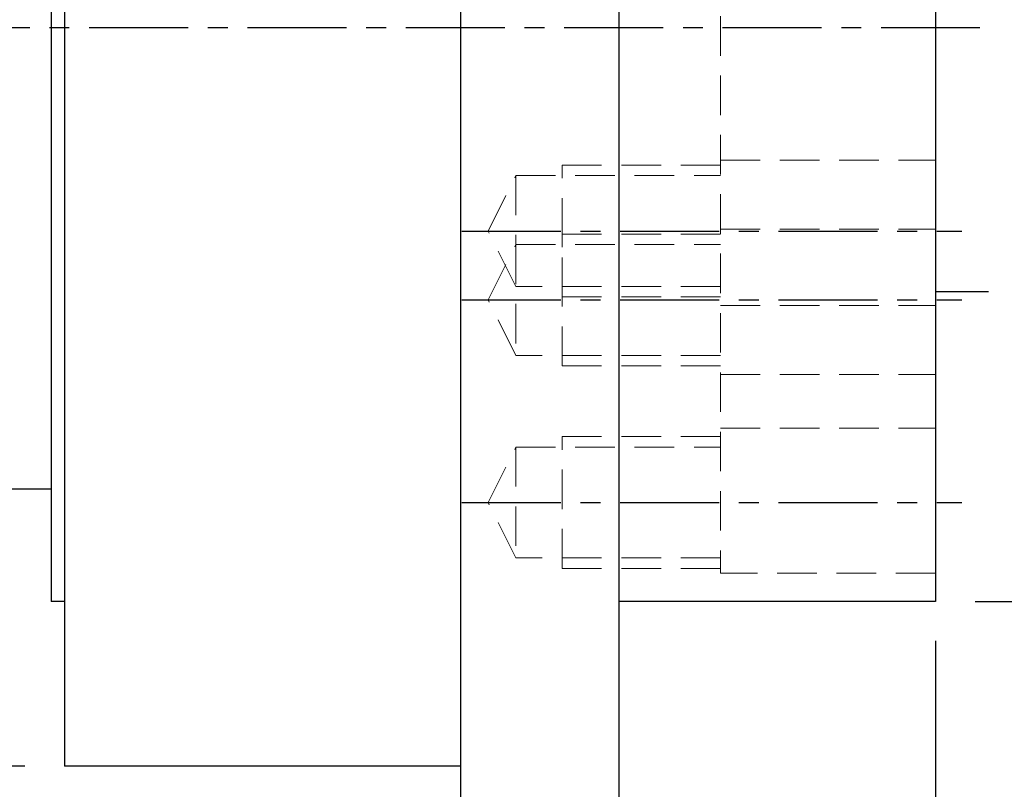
# Model space of a CAD drawing. Header units: millimetres. Extents: x -51 to 427, y -66 to 81.
# Tile 53 of 105: x 250 to 288, y -29 to 0. Entities that reach past the tile are written whole.
import ezdxf

# ---------------------------------------------------------------- set-up
doc = ezdxf.new("R2010")
doc.units = ezdxf.units.MM
doc.linetypes.add('CENTER', pattern=[2, 1.25, -0.25, 0.25, -0.25])
doc.linetypes.add('DASHED', pattern=[0.75, 0.5, -0.25])
for name, color, linetype in [('CL', 1, 'CENTER'), ('DIM', 4, 'Continuous'), ('HID', 2, 'DASHED'), ('OUT', 3, 'Continuous')]:
    doc.layers.add(name, color=color, linetype=linetype)
doc.styles.add('DIM-7', font='SIMPLEX.shx', dxfattribs={"width": 0.7, "bigfont": 'chineset.shx'})
doc.dimstyles.new('CNS', dxfattribs={"dimtxt": 3.5, "dimasz": 2.5, "dimexe": 1, "dimexo": 1.5, "dimgap": 0.09, "dimtad": 0, "dimdsep": 46, "dimtxsty": 'DIM-7', "dimcen": 0.09, "dimclrd": 1, "dimclre": 1, "dimclrt": 4, "dimadec": 0, "dimazin": 0, "dimtfac": 1, "dimtix": 1, "dimtmove": 2, "dimatfit": 3, "dimfxl": 1, "dimtvp": 0.971429, "dimtolj": 1, "dimarcsym": 0})

# ---------------------------------------------------------------- blocks, each defined once
blk = doc.blocks.new('*D17')
at = {"layer": 'DEFPOINTS', "color": 0}
for p in [(285, 21.75), (298.642, 21.75), (285, -21.75)]:
    blk.add_point(p, dxfattribs=at)
at = {"layer": 'DIM', "color": 7, "lineweight": -2}
for p, q in [((286.5, 21.75), (299.642, 21.75)), ((298.642, -19.25), (298.642, 19.25)), ((286.5, -21.75), (299.642, -21.75))]:
    blk.add_line(p, q, dxfattribs=at)
at = {"layer": 'DIM', "color": 7}
for points in [[(298.226, 19.25), (299.059, 19.25), (298.642, 21.75)], [(298.226, -19.25), (299.059, -19.25), (298.642, -21.75)]]:
    blk.add_solid(points, dxfattribs=at)
at = {"layer": 'DIM', "color": 7, "insert": (293.882, 0), "char_height": 3.5, "attachment_point": 5, "rotation": 90, "style": 'DIM-7'}
blk.add_mtext('\\A1;%%C43.5{\\H2.100000;\\S 0^ -0.025;}', dxfattribs=at)
blk = doc.blocks.new('*D18')
at = {"layer": 'DEFPOINTS', "color": 0}
for p in [(273, 35.998), (309.62, 35.998), (273, -35.998)]:
    blk.add_point(p, dxfattribs=at)
at = {"layer": 'DIM', "color": 7, "lineweight": -2}
for p, q in [((274.5, 35.998), (310.62, 35.998)), ((309.62, -33.498), (309.62, 33.498)), ((274.5, -35.998), (310.62, -35.998))]:
    blk.add_line(p, q, dxfattribs=at)
at = {"layer": 'DIM', "color": 7}
for points in [[(309.203, 33.498), (310.037, 33.498), (309.62, 35.998)], [(309.203, -33.498), (310.037, -33.498), (309.62, -35.998)]]:
    blk.add_solid(points, dxfattribs=at)
at = {"layer": 'DIM', "color": 7, "insert": (306.22, 0), "char_height": 3.5, "attachment_point": 5, "rotation": 90, "style": 'DIM-7'}
blk.add_mtext('\\A1;%%C72', dxfattribs=at)
blk = doc.blocks.new('*D20')
at = {"layer": 'DEFPOINTS', "color": 0}
for p in [(285, -21.75), (273, -35.998), (285, -46.06)]:
    blk.add_point(p, dxfattribs=at)
at = {"layer": 'DIM', "color": 7, "lineweight": -2}
for p, q in [((285, -23.25), (285, -47.06)), ((273, -37.498), (273, -47.06)), ((275.5, -46.06), (282.5, -46.06))]:
    blk.add_line(p, q, dxfattribs=at)
at = {"layer": 'DIM', "color": 7}
for points in [[(275.5, -45.643), (275.5, -46.477), (273, -46.06)], [(282.5, -45.643), (282.5, -46.477), (285, -46.06)]]:
    blk.add_solid(points, dxfattribs=at)
at = {"layer": 'DIM', "color": 7, "insert": (279, -42.66), "char_height": 3.5, "attachment_point": 5, "style": 'DIM-7'}
blk.add_mtext('\\A1;12', dxfattribs=at)
blk = doc.blocks.new('*D21')
at = {"layer": 'DEFPOINTS', "color": 0}
for p in [(252, -27.998), (267, -35.998), (267, -46.06)]:
    blk.add_point(p, dxfattribs=at)
at = {"layer": 'DIM', "color": 7, "lineweight": -2}
for p, q in [((252, -29.498), (252, -47.06)), ((267, -37.498), (267, -47.06)), ((254.5, -46.06), (264.5, -46.06))]:
    blk.add_line(p, q, dxfattribs=at)
at = {"layer": 'DIM', "color": 7}
for points in [[(254.5, -45.643), (254.5, -46.477), (252, -46.06)], [(264.5, -45.643), (264.5, -46.477), (267, -46.06)]]:
    blk.add_solid(points, dxfattribs=at)
at = {"layer": 'DIM', "color": 7, "insert": (259.5, -42.66), "char_height": 3.5, "attachment_point": 5, "style": 'DIM-7'}
blk.add_mtext('\\A1;15', dxfattribs=at)
blk = doc.blocks.new('*D22')
at = {"layer": 'DEFPOINTS', "color": 0}
for p in [(222, -16.9), (285, -21.75), (285, -59.834)]:
    blk.add_point(p, dxfattribs=at)
at = {"layer": 'DIM', "color": 7, "lineweight": -2}
for p, q in [((222, -18.4), (222, -60.834)), ((285, -23.25), (285, -60.834)), ((224.5, -59.834), (282.5, -59.834))]:
    blk.add_line(p, q, dxfattribs=at)
at = {"layer": 'DIM', "color": 7}
for points in [[(224.5, -59.418), (224.5, -60.251), (222, -59.834)], [(282.5, -59.418), (282.5, -60.251), (285, -59.834)]]:
    blk.add_solid(points, dxfattribs=at)
at = {"layer": 'DIM', "color": 7, "insert": (253.5, -56.434), "char_height": 3.5, "attachment_point": 5, "style": 'DIM-7'}
blk.add_mtext('\\A1;63', dxfattribs=at)
blk = doc.blocks.new('*D24')
at = {"layer": 'DEFPOINTS', "color": 0}
for p in [(198.576, 27.998), (252, 27.998), (252, -27.998)]:
    blk.add_point(p, dxfattribs=at)
at = {"layer": 'DIM', "color": 7, "lineweight": -2}
for p, q in [((250.5, 27.998), (197.576, 27.998)), ((198.576, -25.498), (198.576, 25.498)), ((250.5, -27.998), (197.576, -27.998))]:
    blk.add_line(p, q, dxfattribs=at)
at = {"layer": 'DIM', "color": 7}
for points in [[(198.159, 25.498), (198.993, 25.498), (198.576, 27.998)], [(198.159, -25.498), (198.993, -25.498), (198.576, -27.998)]]:
    blk.add_solid(points, dxfattribs=at)
at = {"layer": 'DIM', "color": 7, "insert": (193.816, 0), "char_height": 3.5, "attachment_point": 5, "rotation": 90, "style": 'DIM-7'}
blk.add_mtext('\\A1;%%C56{\\H2.100000;\\S-0.01^ -0.029;}', dxfattribs=at)

msp = doc.modelspace()

# ---------------------------------------------------------------- linework, layer by layer
at = {"layer": 'CL', "color": 0, "ltscale": 3}
msp.add_line((210.932, 0), (287, 0), dxfattribs=at)
at = {"layer": 'CL', "color": 7, "ltscale": 3}
for p, q in [((267.05, -7.71), (286, -7.71)), ((267.05, -10.324), (286, -10.324)), ((267.05, -18), (286, -18))]:
    msp.add_line(p, q, dxfattribs=at)
at = {"layer": 'HID', "color": 7, "lineweight": 15, "ltscale": 3}
for p, q in [((276.85, 20.682), (276.85, -20.682)), ((270.85, -10.21), (270.85, -5.21)), ((270.85, -5.21), (276.85, -5.21)), ((276.85, -5.028), (285, -5.028)), ((268.05, -7.71), (269.1, -5.61)), ((269.1, -5.61), (269.1, -9.81)), ((269.1, -5.61), (276.85, -5.61)), ((269.1, -9.81), (268.05, -7.71)), ((270.85, -12.824), (270.85, -7.824)), ((270.85, -7.824), (276.85, -7.824)), ((276.85, -7.643), (285, -7.643)), ((268.05, -10.324), (269.1, -8.224)), ((269.1, -8.224), (269.1, -12.424)), ((269.1, -8.224), (276.85, -8.224)), ((276.85, -9.81), (269.1, -9.81)), ((269.1, -12.424), (268.05, -10.324)), ((276.85, -10.21), (270.85, -10.21)), ((276.85, -10.528), (285, -10.528)), ((276.85, -12.424), (269.1, -12.424)), ((276.85, -12.824), (270.85, -12.824)), ((276.85, -13.143), (285, -13.143)), ((276.85, -15.182), (285, -15.182)), ((270.85, -20.5), (270.85, -15.5)), ((270.85, -15.5), (276.85, -15.5)), ((268.05, -18), (269.1, -15.9)), ((269.1, -15.9), (269.1, -20.1)), ((269.1, -15.9), (276.85, -15.9)), ((269.1, -20.1), (268.05, -18)), ((276.85, -20.1), (269.1, -20.1)), ((276.85, -20.5), (270.85, -20.5)), ((285, -20.682), (276.85, -20.682))]:
    msp.add_line(p, q, dxfattribs=at)
at = {"layer": 'OUT', "color": 7, "linetype": 'Continuous'}
for p, q in [((267, 35.998), (267, 0)), ((273, 35.998), (273, 0)), ((252, 27.998), (252, 0)), ((251.5, 21.75), (251.5, 0)), ((285, 21.75), (285, 0)), ((251.5, 0), (251.5, -21.75)), ((252, 0), (252, -27.998)), ((267, 0), (267, -35.998)), ((273, 0), (273, -35.998)), ((285, 0), (285, -21.75)), ((285, -10), (287, -10)), ((251.5, -17.5), (230.15, -17.5)), ((252, -21.75), (251.5, -21.75)), ((285, -21.75), (273, -21.75)), ((267, -27.998), (252, -27.998))]:
    msp.add_line(p, q, dxfattribs=at)

# ---------------------------------------------------------------- dimensions: what is measured, and where the dimension line sits
at = {"layer": 'DIM', "color": 7}
for base, p1, p2, override, picture, middle in [((309.62, 35.998), (273, -35.998), (273, 35.998), {"dimclrd": 7, "dimclre": 7, "dimclrt": 7}, '*D18', (306.22, 0)), ((198.576, 27.998), (252, -27.998), (252, 27.998), {"dimclrd": 7, "dimclre": 7, "dimclrt": 7, "dimtol": 1, "dimtp": -0.01, "dimtm": 0.029, "dimtfac": 0.6, "dimtdec": 3, "dimtmove": 0}, '*D24', (193.816, 0)), ((298.642, 21.75), (285, -21.75), (285, 21.75), {"dimclrd": 7, "dimclre": 7, "dimclrt": 7, "dimtol": 1, "dimtm": 0.025, "dimtfac": 0.6, "dimtdec": 3, "dimtmove": 0}, '*D17', (293.882, 0))]:
    dim = msp.add_linear_dim(base=base, p1=p1, p2=p2, angle=90, text='%%C<>', dimstyle='CNS', override=override, dxfattribs=at)
    dim.commit()
    dim.dimension.update_dxf_attribs({"geometry": picture, "text_midpoint": middle})
for base, p1, p2, picture, middle in [((285, -59.834), (222, -16.9), (285, -21.75), '*D22', (253.5, -56.434)), ((285, -46.06), (273, -35.998), (285, -21.75), '*D20', (279, -42.66)), ((267, -46.06), (252, -27.998), (267, -35.998), '*D21', (259.5, -42.66))]:
    dim = msp.add_linear_dim(base=base, p1=p1, p2=p2, angle=180, dimstyle='CNS', override={"dimclrd": 7, "dimclre": 7, "dimclrt": 7}, dxfattribs=at)
    dim.commit()
    dim.dimension.update_dxf_attribs({"geometry": picture, "text_midpoint": middle})

doc.saveas('drawing.dxf')
